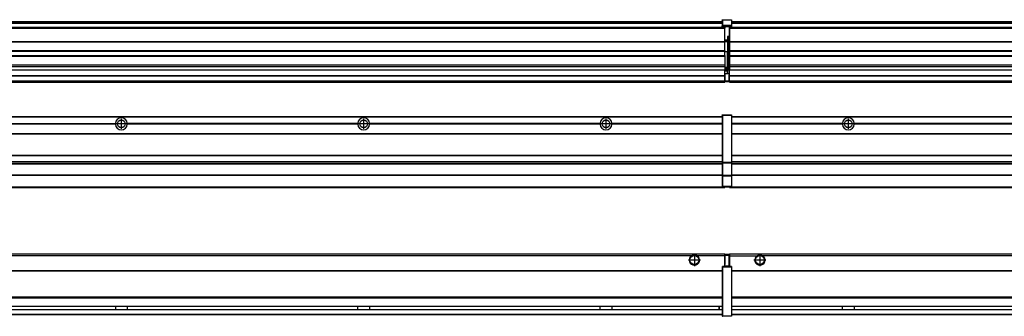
# Model space of a CAD drawing. Header units: inches. Extents: x -381 to 25622, y -418 to 176.
# Tile 19 of 47: x 2869 to 3682, y -154 to 90. Entities that reach past the tile are written whole.
import ezdxf

# ---------------------------------------------------------------- set-up
doc = ezdxf.new("R2010")
doc.units = ezdxf.units.IN
doc.linetypes.add('DOT_CENTER', pattern=[14, 12, -1, 0, -1])
doc.layers.add('1', color=7, linetype='Continuous')

# ---------------------------------------------------------------- blocks, each defined once
blk = doc.blocks.new('Modulos_intermedio__FL-14__2__19', base_point=(3455.18, -48.03))
at = {"color": 7, "linetype": 'Continuous'}
for p, q in [((3456.88, 10.47), (4849.18, 10.47)), ((3456.88, 10.22), (4849.18, 10.22)), ((3476.43, 10.47), (3476.48, 10.52)), ((3476.48, 10.52), (3483.88, 10.52)), ((3483.93, 10.47), (3483.88, 10.52)), ((3548.29, 4.77), (3456.88, 4.77)), ((3548.28, 4.47), (3456.88, 4.47)), ((3548.29, 4.17), (3456.88, 4.17)), ((3548.28, 4.47), (3548.29, 4.77)), ((3548.29, 4.17), (3548.28, 4.47)), ((3550.45, 6.05), (3550.45, 6.04)), ((3550.45, 2.91), (3550.45, 2.9)), ((3558.07, 4.77), (3558.08, 4.47)), ((3748.29, 4.77), (3558.07, 4.77)), ((3558.08, 4.47), (3558.07, 4.17)), ((3748.29, 4.17), (3558.07, 4.17)), ((3748.28, 4.47), (3558.08, 4.47)), ((3456.88, -3.53), (4849.18, -3.53)), ((3456.88, -3.78), (4849.18, -3.78)), ((4849.18, -4.03), (3456.88, -4.03)), ((3456.88, -21.53), (4849.18, -21.53)), ((3456.88, -21.78), (4849.18, -21.78)), ((3456.88, -26.73), (4849.18, -26.73)), ((3456.88, -26.82), (4849.18, -26.82)), ((3456.88, -28.37), (4849.18, -28.37)), ((3456.88, -28.53), (4849.18, -28.53)), ((3456.88, -28.65), (4849.18, -28.65)), ((4849.18, -38.02), (3456.88, -38.02)), ((4849.18, -38.11), (3456.88, -38.11)), ((3455.18, -47.53), (3455.18, -48.03)), ((3455.18, -48.03), (4851.18, -48.03)), ((3456.63, -47.53), (4849.43, -47.53))]:
    blk.add_line(p, q, dxfattribs=at)
blk.add_circle((3553.18, 4.47), 3.15, dxfattribs=at)
for start, end in [(3.5101, 176.4899), (183.51008, 356.48992)]:
    blk.add_arc((3553.18, 4.47), 4.9, start, end, dxfattribs=at)
at = {"layer": '1', "color": 2, "linetype": 'DOT_CENTER'}
for p, q in [((3553.18, 8.62), (3553.18, 0.32)), ((3557.33, 4.47), (3549.03, 4.47))]:
    blk.add_line(p, q, dxfattribs=at)
blk = doc.blocks.new('Modulos_intermedio__FL-14___25', base_point=(2055.18, -48.03))
at = {"color": 7, "linetype": 'Continuous'}
for p, q in [((2056.88, 10.47), (3449.18, 10.47)), ((2056.88, 10.22), (3449.18, 10.22)), ((3422.43, 10.47), (3422.48, 10.52)), ((3422.48, 10.52), (3429.88, 10.52)), ((3429.93, 10.47), (3429.88, 10.52)), ((3449.18, 11.72), (3449.19, 11.79)), ((3449.18, 11.72), (3449.18, 11.47)), ((3449.18, 11.47), (3449.43, 11.47)), ((3449.18, 11.47), (3449.18, -27.21)), ((3449.19, 11.79), (3449.2, 11.82)), ((3449.2, 11.82), (3449.22, 11.86)), ((3449.22, 11.86), (3449.25, 11.9)), ((3449.25, 11.9), (3449.29, 11.93)), ((3449.29, 11.93), (3449.34, 11.96)), ((3449.34, 11.96), (3449.36, 11.96)), ((3449.36, 11.96), (3449.43, 11.97)), ((3449.43, 11.97), (3456.63, 11.97)), ((3449.43, 11.97), (3449.43, 11.47)), ((3456.63, 11.47), (3449.43, 11.47)), ((3449.43, 11.47), (3449.43, -27.21)), ((3456.63, 11.97), (3456.63, 11.47)), ((3456.7, 11.96), (3456.63, 11.97)), ((3456.88, 11.47), (3456.63, 11.47)), ((3456.63, 11.47), (3456.63, -27.21)), ((3456.72, 11.96), (3456.7, 11.96)), ((3456.76, 11.93), (3456.72, 11.96)), ((3456.8, 11.9), (3456.76, 11.93)), ((3456.84, 11.86), (3456.8, 11.9)), ((3456.86, 11.82), (3456.84, 11.86)), ((3456.87, 11.79), (3456.86, 11.82)), ((3456.88, 11.72), (3456.87, 11.79)), ((3456.88, 11.72), (3456.88, 11.47)), ((3456.88, 11.47), (3456.88, -27.21)), ((2758.07, 4.77), (2948.29, 4.77)), ((2948.29, 4.17), (2758.07, 4.17)), ((2948.28, 4.47), (2758.08, 4.47)), ((2948.28, 4.47), (2948.29, 4.77)), ((2948.29, 4.17), (2948.28, 4.47)), ((2958.08, 4.47), (2958.07, 4.77)), ((3148.29, 4.77), (2958.07, 4.77)), ((2958.07, 4.17), (2958.08, 4.47)), ((3148.29, 4.17), (2958.07, 4.17)), ((3148.28, 4.47), (2958.08, 4.47)), ((3148.29, 4.77), (3148.28, 4.47)), ((3148.28, 4.47), (3148.29, 4.17)), ((3158.08, 4.47), (3158.07, 4.77)), ((3348.29, 4.77), (3158.07, 4.77)), ((3158.07, 4.17), (3158.08, 4.47)), ((3348.29, 4.17), (3158.07, 4.17)), ((3348.28, 4.47), (3158.08, 4.47)), ((3348.29, 4.77), (3348.28, 4.47)), ((3348.28, 4.47), (3348.29, 4.17)), ((3355.9, 6.05), (3355.91, 6.04)), ((3449.18, 4.77), (3358.07, 4.77)), ((3358.08, 4.47), (3358.07, 4.77)), ((3358.07, 4.17), (3358.08, 4.47)), ((3449.18, 4.17), (3358.07, 4.17)), ((3449.18, 4.47), (3358.08, 4.47)), ((2056.88, -3.53), (3449.18, -3.53)), ((2056.88, -3.78), (3449.18, -3.78)), ((3449.18, -4.03), (2056.88, -4.03)), ((2056.88, -21.53), (3449.18, -21.53)), ((2056.88, -21.78), (3449.18, -21.78)), ((2056.88, -26.73), (3449.18, -26.73)), ((2056.88, -26.82), (3449.18, -26.82)), ((2056.88, -28.37), (3449.18, -28.37)), ((2056.88, -28.53), (3449.18, -28.53)), ((2056.88, -28.65), (3449.18, -28.65)), ((3449.18, -27.21), (3449.18, -27.52)), ((3449.18, -27.21), (3449.43, -27.21)), ((3449.18, -27.52), (3449.18, -38.19)), ((3449.18, -27.52), (3449.19, -27.54)), ((3449.19, -27.54), (3449.22, -27.57)), ((3449.22, -27.57), (3449.25, -27.59)), ((3449.25, -27.59), (3449.29, -27.6)), ((3449.29, -27.6), (3449.34, -27.61)), ((3449.34, -27.61), (3449.36, -27.61)), ((3449.36, -27.61), (3449.43, -27.62)), ((3449.43, -27.21), (3449.43, -27.62)), ((3449.43, -27.21), (3456.63, -27.21)), ((3449.43, -27.62), (3449.43, -38.3)), ((3449.43, -27.62), (3456.63, -27.62)), ((3456.63, -27.21), (3456.63, -27.62)), ((3456.88, -27.21), (3456.63, -27.21)), ((3456.7, -27.61), (3456.63, -27.62)), ((3456.63, -27.62), (3456.63, -38.3)), ((3456.72, -27.61), (3456.7, -27.61)), ((3456.76, -27.6), (3456.72, -27.61)), ((3456.8, -27.59), (3456.76, -27.6)), ((3456.84, -27.57), (3456.8, -27.59)), ((3456.87, -27.54), (3456.84, -27.57)), ((3456.88, -27.52), (3456.87, -27.54)), ((3456.88, -27.21), (3456.88, -27.52)), ((3456.88, -27.52), (3456.88, -38.19)), ((3449.18, -38.02), (2056.88, -38.02)), ((3449.18, -38.11), (2056.88, -38.11)), ((3449.18, -38.19), (3449.19, -38.22)), ((3449.18, -38.19), (3449.18, -38.71)), ((3449.18, -38.71), (3449.18, -47.03)), ((3449.18, -38.71), (3449.43, -38.71)), ((3449.19, -38.22), (3449.22, -38.25)), ((3449.22, -38.25), (3449.25, -38.27)), ((3449.25, -38.27), (3449.29, -38.28)), ((3449.29, -38.28), (3449.34, -38.29)), ((3449.34, -38.29), (3449.36, -38.29)), ((3449.36, -38.29), (3449.43, -38.3)), ((3449.43, -38.3), (3449.43, -38.71)), ((3456.63, -38.3), (3449.43, -38.3)), ((3449.43, -38.71), (3449.43, -47.03)), ((3456.63, -38.71), (3449.43, -38.71)), ((3456.7, -38.29), (3456.63, -38.3)), ((3456.63, -38.3), (3456.63, -38.71)), ((3456.63, -38.71), (3456.63, -47.03)), ((3456.88, -38.71), (3456.63, -38.71)), ((3456.72, -38.29), (3456.7, -38.29)), ((3456.76, -38.28), (3456.72, -38.29)), ((3456.8, -38.27), (3456.76, -38.28)), ((3456.84, -38.25), (3456.8, -38.27)), ((3456.87, -38.22), (3456.84, -38.25)), ((3456.88, -38.19), (3456.87, -38.22)), ((3456.88, -38.19), (3456.88, -38.71)), ((3456.88, -38.71), (3456.88, -47.03)), ((2055.18, -48.03), (3451.18, -48.03)), ((2056.63, -47.53), (3449.43, -47.53)), ((3449.18, -47.03), (3449.18, -47.28)), ((3449.18, -47.03), (3449.43, -47.03)), ((3449.18, -47.28), (3449.19, -47.34)), ((3449.19, -47.34), (3449.2, -47.37)), ((3449.2, -47.37), (3449.22, -47.41)), ((3449.22, -47.41), (3449.25, -47.45)), ((3449.25, -47.45), (3449.29, -47.49)), ((3449.29, -47.49), (3449.34, -47.51)), ((3449.34, -47.51), (3449.36, -47.52)), ((3449.36, -47.52), (3449.43, -47.53)), ((3449.43, -47.03), (3449.43, -47.53)), ((3449.43, -47.03), (3456.63, -47.03)), ((3449.43, -47.53), (3456.63, -47.53)), ((3451.18, -47.53), (3451.18, -48.03)), ((3456.88, -47.03), (3456.63, -47.03)), ((3456.63, -47.03), (3456.63, -47.53)), ((3456.7, -47.52), (3456.63, -47.53)), ((3456.72, -47.51), (3456.7, -47.52)), ((3456.76, -47.49), (3456.72, -47.51)), ((3456.8, -47.45), (3456.76, -47.49)), ((3456.84, -47.41), (3456.8, -47.45)), ((3456.86, -47.37), (3456.84, -47.41)), ((3456.87, -47.34), (3456.86, -47.37)), ((3456.88, -47.28), (3456.87, -47.34)), ((3456.88, -47.03), (3456.88, -47.28))]:
    blk.add_line(p, q, dxfattribs=at)
for centre in [(2953.18, 4.47), (3153.18, 4.47), (3353.18, 4.47)]:
    blk.add_circle(centre, 3.15, dxfattribs=at)
for centre, start, end in [((2953.18, 4.47), 3.5101, 176.4899), ((3153.18, 4.47), 3.5101, 176.4899), ((3353.18, 4.47), 3.5101, 176.4899), ((2953.18, 4.47), 183.51008, 356.48992), ((3153.18, 4.47), 183.51008, 356.48992), ((3353.18, 4.47), 183.51008, 356.48992)]:
    blk.add_arc(centre, 4.9, start, end, dxfattribs=at)
at = {"layer": '1', "color": 2, "linetype": 'DOT_CENTER'}
for p, q in [((2953.18, 8.62), (2953.18, 0.32)), ((3153.18, 8.62), (3153.18, 0.32)), ((3353.18, 8.62), (3353.18, 0.32)), ((2957.33, 4.47), (2949.03, 4.47)), ((3157.33, 4.47), (3149.03, 4.47)), ((3357.33, 4.47), (3349.03, 4.47))]:
    blk.add_line(p, q, dxfattribs=at)
blk = doc.blocks.new('F-246__35', base_point=(621.12, -75.97))
for name, p in [('Modulos_intermedio__FL-14___25', (2055.18, -48.03)), ('Modulos_intermedio__FL-14__2__19', (3455.18, -48.03))]:
    blk.add_blockref(name, p)
blk = doc.blocks.new('Alzado2', base_point=(2889, -32))
blk.add_blockref('F-246__35', (621.12, -75.97))
blk = doc.blocks.new('Modulos_intermedio__FL-14__2__45', base_point=(3455.18, 38.97))
at = {"color": 7, "linetype": 'Continuous'}
for p, q in [((3455.18, 84.47), (3455.18, 83.99)), ((3455.18, 83.99), (3455.18, 83.97)), ((4851.18, 83.99), (3455.18, 83.99)), ((3455.18, 83.97), (3455.18, 83.47)), ((3455.18, 83.97), (4851.18, 83.97)), ((3455.18, 83.47), (3455.18, 72.41)), ((3455.18, 83.47), (4851.18, 83.47)), ((3456.88, 88.97), (4849.18, 88.97)), ((3456.88, 88.96), (4849.18, 88.96)), ((3456.88, 88.35), (4849.18, 88.35)), ((3456.88, 88.03), (4849.18, 88.03)), ((3456.88, 87.7), (4849.18, 87.7)), ((3455.18, 72.41), (3455.18, 72.16)), ((3455.18, 72.41), (4851.18, 72.41)), ((3455.18, 72.16), (4851.18, 72.16)), ((3455.18, 72.16), (3455.18, 64.79)), ((4851.18, 64.79), (3455.18, 64.79)), ((3455.18, 64.79), (3455.18, 64.54)), ((3455.18, 64.54), (3455.18, 60.91)), ((3455.18, 64.54), (4851.18, 64.54)), ((3455.18, 60.91), (3455.18, 60.41)), ((3455.18, 60.91), (4851.18, 60.91)), ((3455.18, 60.41), (4851.18, 60.41)), ((3455.18, 60.41), (3455.18, 59.42)), ((3455.18, 59.42), (3455.18, 53.15)), ((3455.18, 53.15), (3455.18, 51.48)), ((3455.18, 53.15), (4851.18, 53.15)), ((4851.18, 51.48), (3455.18, 51.48)), ((3455.18, 51.48), (3455.18, 51.37)), ((3455.18, 51.37), (3455.18, 49.19)), ((3455.18, 49.19), (3455.18, 49.16)), ((3455.18, 49.19), (3769.43, 49.19)), ((3455.18, 44.48), (3455.18, 49.16)), ((3455.18, 49.16), (3769.43, 49.16)), ((3455.18, 44.48), (3455.18, 44.04)), ((3455.18, 44.48), (4851.13, 44.48)), ((3455.18, 39.97), (3455.18, 44.04)), ((3455.18, 44.04), (4851.13, 44.04)), ((3455.18, 39.97), (3455.18, 39.47)), ((3455.18, 39.97), (4851.13, 39.97)), ((3455.18, 39.47), (3455.18, 39.22)), ((3455.18, 39.47), (4851.13, 39.47)), ((3455.18, 39.22), (3455.18, 38.97)), ((3455.18, 39.22), (4851.13, 39.22)), ((3455.18, 38.97), (4851.13, 38.97))]:
    blk.add_line(p, q, dxfattribs=at)
blk = doc.blocks.new('Modulos_intermedio__FL-14___51', base_point=(2055.18, 38.97))
at = {"color": 7, "linetype": 'Continuous'}
for p, q in [((3449.18, 90.22), (3449.19, 90.29)), ((3449.18, 90.22), (3449.2, 90.24)), ((3449.18, 90.22), (3449.18, 90.16)), ((3449.18, 90.16), (3449.18, 90.22)), ((3449.18, 90.16), (3449.18, 85.33)), ((3449.19, 90.29), (3449.2, 90.32)), ((3449.2, 90.32), (3449.22, 90.36)), ((3449.2, 90.24), (3449.22, 90.28)), ((3449.22, 90.36), (3449.25, 90.4)), ((3449.22, 90.28), (3449.25, 90.32)), ((3449.25, 90.4), (3449.29, 90.43)), ((3449.25, 90.32), (3449.29, 90.35)), ((3449.29, 90.43), (3449.34, 90.46)), ((3449.29, 90.35), (3449.34, 90.37)), ((3449.34, 90.46), (3449.36, 90.46)), ((3449.34, 90.37), (3449.36, 90.38)), ((3449.36, 90.46), (3449.43, 90.47)), ((3449.36, 90.38), (3449.43, 90.39)), ((3449.43, 90.47), (3449.43, 90.39)), ((3449.43, 90.47), (3456.63, 90.47)), ((3449.43, 90.39), (3449.43, 85.56)), ((3449.43, 90.39), (3456.63, 90.39)), ((3456.63, 90.47), (3456.63, 90.39)), ((3456.7, 90.46), (3456.63, 90.47)), ((3456.63, 90.39), (3456.63, 85.56)), ((3456.7, 90.38), (3456.63, 90.39)), ((3456.72, 90.46), (3456.7, 90.46)), ((3456.72, 90.37), (3456.7, 90.38)), ((3456.76, 90.43), (3456.72, 90.46)), ((3456.76, 90.35), (3456.72, 90.37)), ((3456.8, 90.4), (3456.76, 90.43)), ((3456.8, 90.32), (3456.76, 90.35)), ((3456.84, 90.36), (3456.8, 90.4)), ((3456.84, 90.28), (3456.8, 90.32)), ((3456.86, 90.32), (3456.84, 90.36)), ((3456.86, 90.24), (3456.84, 90.28)), ((3456.87, 90.29), (3456.86, 90.32)), ((3456.88, 90.22), (3456.86, 90.24)), ((3456.88, 90.22), (3456.87, 90.29)), ((3456.88, 90.16), (3456.88, 90.22)), ((3456.88, 90.22), (3456.88, 90.16)), ((3456.88, 90.16), (3456.88, 85.33)), ((3451.18, 83.99), (2055.18, 83.99)), ((2055.18, 83.97), (3451.18, 83.97)), ((2055.18, 83.47), (3451.18, 83.47)), ((2056.88, 88.97), (3449.18, 88.97)), ((2056.88, 88.96), (3449.18, 88.96)), ((2056.88, 88.35), (3449.18, 88.35)), ((2056.88, 88.03), (3449.18, 88.03)), ((2056.88, 87.7), (3449.18, 87.7)), ((3449.18, 85.33), (3449.19, 85.4)), ((3449.18, 85.33), (3449.18, 85.22)), ((3449.18, 85.22), (3449.19, 85.29)), ((3449.18, 85.22), (3449.18, 84.97)), ((3449.18, 84.97), (3449.43, 84.97)), ((3449.18, 84.97), (3449.18, 84.72)), ((3449.19, 84.66), (3449.18, 84.72)), ((3449.19, 85.4), (3449.2, 85.42)), ((3449.19, 85.29), (3449.2, 85.32)), ((3449.2, 84.63), (3449.19, 84.66)), ((3449.2, 85.42), (3449.22, 85.46)), ((3449.2, 85.32), (3449.22, 85.36)), ((3449.22, 84.59), (3449.2, 84.63)), ((3449.22, 85.46), (3449.25, 85.5)), ((3449.25, 85.4), (3449.22, 85.36)), ((3449.22, 85.36), (3449.25, 85.4)), ((3449.25, 84.55), (3449.22, 84.59)), ((3449.25, 85.5), (3449.29, 85.53)), ((3449.25, 85.4), (3449.29, 85.43)), ((3449.29, 84.51), (3449.25, 84.55)), ((3449.29, 85.53), (3449.34, 85.55)), ((3449.34, 85.46), (3449.29, 85.43)), ((3449.29, 85.43), (3449.34, 85.46)), ((3449.34, 84.49), (3449.29, 84.51)), ((3449.34, 85.55), (3449.36, 85.55)), ((3449.34, 85.46), (3449.36, 85.46)), ((3449.36, 84.48), (3449.34, 84.49)), ((3449.36, 85.55), (3449.43, 85.56)), ((3449.36, 85.46), (3449.43, 85.47)), ((3449.43, 84.47), (3449.36, 84.48)), ((3449.43, 85.56), (3449.43, 85.47)), ((3456.63, 85.56), (3449.43, 85.56)), ((3449.43, 85.47), (3449.43, 84.97)), ((3449.43, 85.47), (3456.63, 85.47)), ((3449.43, 84.97), (3449.43, 84.47)), ((3449.43, 84.97), (3451.18, 84.97)), ((3449.43, 84.47), (3451.18, 84.47)), ((3451.18, 84.97), (3454.88, 84.97)), ((3451.18, 84.97), (3451.18, 83.97)), ((3451.18, 83.97), (3451.18, 83.47)), ((3451.18, 72.41), (3451.18, 83.47)), ((3454.88, 84.97), (3454.88, 77.44)), ((3454.88, 84.97), (3456.63, 84.97)), ((3454.88, 84.47), (3456.63, 84.47)), ((3456.7, 85.55), (3456.63, 85.56)), ((3456.63, 85.56), (3456.63, 85.47)), ((3456.7, 85.46), (3456.63, 85.47)), ((3456.63, 85.47), (3456.63, 84.97)), ((3456.88, 84.97), (3456.63, 84.97)), ((3456.63, 84.97), (3456.63, 84.47)), ((3456.63, 84.47), (3456.7, 84.48)), ((3456.72, 85.55), (3456.7, 85.55)), ((3456.72, 85.46), (3456.7, 85.46)), ((3456.7, 84.48), (3456.72, 84.49)), ((3456.76, 85.53), (3456.72, 85.55)), ((3456.72, 85.46), (3456.76, 85.43)), ((3456.76, 85.43), (3456.72, 85.46)), ((3456.72, 84.49), (3456.76, 84.51)), ((3456.8, 85.5), (3456.76, 85.53)), ((3456.8, 85.4), (3456.76, 85.43)), ((3456.76, 84.51), (3456.8, 84.55)), ((3456.84, 85.46), (3456.8, 85.5)), ((3456.8, 85.4), (3456.84, 85.36)), ((3456.84, 85.36), (3456.8, 85.4)), ((3456.8, 84.55), (3456.84, 84.59)), ((3456.86, 85.42), (3456.84, 85.46)), ((3456.86, 85.32), (3456.84, 85.36)), ((3456.84, 84.59), (3456.86, 84.63)), ((3456.87, 85.4), (3456.86, 85.42)), ((3456.87, 85.29), (3456.86, 85.32)), ((3456.86, 84.63), (3456.87, 84.66)), ((3456.88, 85.33), (3456.87, 85.4)), ((3456.88, 85.22), (3456.87, 85.29)), ((3456.87, 84.66), (3456.88, 84.72)), ((3456.88, 85.33), (3456.88, 85.22)), ((3456.88, 85.22), (3456.88, 84.97)), ((3456.88, 84.97), (3456.88, 84.72)), ((3453.43, 73.5), (3451.18, 73.5)), ((3454.88, 76.45), (3453.43, 76.45)), ((3453.43, 76.45), (3453.43, 73.5)), ((3453.43, 73.5), (3453.68, 73.5)), ((3453.43, 73), (3453.43, 73.5)), ((3453.68, 73.19), (3453.67, 73.21)), ((3453.68, 76.45), (3453.68, 73.5)), ((3453.68, 76.3), (3454.88, 76.3)), ((3453.68, 73.25), (3453.68, 73.5)), ((3453.68, 73.19), (3453.68, 72.5)), ((3454.88, 79.65), (3455.18, 79.58)), ((3454.88, 78.12), (3455.18, 78.12)), ((3454.88, 77.6), (3455.18, 77.6)), ((3454.88, 77.44), (3455.18, 77.36)), ((3454.88, 76.45), (3455.18, 76.53)), ((3454.88, 76.3), (3454.88, 76.45)), ((3455.18, 76.3), (3454.88, 76.3)), ((3454.88, 63.97), (3454.88, 76.3)), ((2055.18, 72.41), (3451.18, 72.41)), ((2055.18, 72.16), (3451.18, 72.16)), ((3453.43, 73), (3451.18, 73)), ((3451.18, 72.5), (3453.43, 72.5)), ((3451.18, 72.41), (3451.18, 72.16)), ((3451.18, 64.79), (3451.18, 72.16)), ((3453.43, 73), (3453.43, 72.5)), ((3453.43, 72.5), (3453.43, 63.97)), ((3453.68, 72.5), (3453.43, 72.5)), ((3453.68, 63.97), (3453.68, 72.5)), ((3451.18, 64.79), (2055.18, 64.79)), ((2055.18, 64.54), (3451.18, 64.54)), ((2055.18, 60.91), (3451.18, 60.91)), ((2055.18, 60.41), (3451.18, 60.41)), ((3451.18, 64.79), (3451.18, 64.54)), ((3451.18, 60.91), (3451.18, 64.54)), ((3453.43, 63.97), (3451.18, 63.97)), ((3451.18, 60.91), (3451.18, 60.41)), ((3451.18, 60.41), (3451.18, 59.42)), ((3451.18, 59.42), (3451.18, 53.15)), ((3453.43, 63.97), (3453.68, 63.97)), ((3453.43, 50.98), (3453.43, 63.97)), ((3453.68, 63.97), (3454.88, 63.97)), ((3453.68, 50.98), (3453.68, 63.97)), ((3455.18, 63.97), (3454.88, 63.97)), ((3454.88, 49.58), (3454.88, 63.97)), ((2055.18, 53.15), (3451.18, 53.15)), ((3451.18, 51.48), (2055.18, 51.48)), ((2778.18, 49.19), (3451.18, 49.19)), ((2778.18, 49.16), (3451.18, 49.16)), ((3451.18, 53.15), (3451.18, 51.48)), ((3451.18, 51.48), (3451.18, 51.37)), ((3451.18, 51.37), (3451.18, 49.19)), ((3453.43, 50.98), (3451.18, 50.98)), ((3453.43, 49.98), (3451.18, 49.98)), ((3451.18, 49.19), (3451.18, 49.16)), ((3451.18, 47.58), (3451.18, 49.16)), ((3453.43, 48.98), (3451.18, 48.98)), ((3453.43, 49.98), (3453.43, 50.98)), ((3453.43, 50.98), (3453.68, 50.98)), ((3453.43, 49.98), (3453.43, 48.98)), ((3453.43, 47.91), (3453.43, 48.98)), ((3453.68, 48.98), (3453.43, 48.98)), ((3453.68, 49.73), (3453.68, 50.98)), ((3453.68, 49.73), (3453.68, 48.98)), ((3453.68, 49.58), (3454.88, 49.58)), ((3453.68, 47.66), (3453.68, 48.98)), ((3453.68, 48.93), (3454.88, 48.93)), ((3454.88, 48.93), (3454.88, 49.58)), ((3455.18, 49.58), (3454.88, 49.58)), ((3454.88, 48.93), (3454.88, 47.33)), ((3454.88, 48.93), (3455.18, 48.85)), ((2055.18, 44.48), (3451.13, 44.48)), ((2055.18, 44.04), (3451.13, 44.04)), ((3451.13, 44.48), (3451.13, 47.58)), ((3451.13, 47.58), (3451.18, 47.58)), ((3451.13, 45.47), (3451.18, 45.48)), ((3451.13, 44.48), (3451.18, 44.48)), ((3451.13, 44.48), (3451.13, 44.04)), ((3451.13, 39.97), (3451.13, 44.04)), ((3453.43, 47.91), (3451.18, 47.91)), ((3451.18, 46), (3451.18, 47.58)), ((3451.18, 46), (3453.43, 46)), ((3451.18, 46), (3451.18, 39.97)), ((3453.43, 46), (3453.43, 47.91)), ((3453.43, 47.91), (3453.52, 47.89)), ((3453.43, 46), (3454.88, 46)), ((3453.52, 47.89), (3453.6, 47.83)), ((3453.6, 47.83), (3453.66, 47.75)), ((3453.66, 47.75), (3453.68, 47.66)), ((3453.68, 46), (3453.68, 47.66)), ((3455.18, 45.08), (3454.63, 44.93)), ((3454.63, 44.93), (3454.63, 39.97)), ((3454.88, 47.33), (3454.88, 46)), ((3455.18, 45.92), (3454.88, 46)), ((3454.88, 45), (3455.18, 45.08)), ((3454.88, 45), (3454.88, 39.97)), ((3454.88, 44.81), (3455.18, 44.87)), ((3454.88, 41.31), (3455.18, 41.37)), ((3454.88, 40.83), (3455.18, 40.91)), ((2055.18, 39.97), (3451.13, 39.97)), ((2055.18, 39.47), (3451.13, 39.47)), ((2055.18, 39.22), (3451.13, 39.22)), ((2055.18, 38.97), (3451.13, 38.97)), ((3451.18, 40.48), (3451.13, 40.48)), ((3451.13, 39.97), (3451.13, 39.47)), ((3451.13, 39.22), (3451.13, 39.47)), ((3451.13, 39.22), (3451.13, 38.97)), ((3451.18, 39.97), (3451.18, 39.47)), ((3451.18, 39.97), (3454.63, 39.97)), ((3451.18, 39.47), (3454.63, 39.47)), ((3454.63, 39.97), (3454.63, 39.47)), ((3454.88, 39.97), (3454.63, 39.97)), ((3454.88, 39.97), (3454.88, 39.72))]:
    blk.add_line(p, q, dxfattribs=at)
for centre, start, end in [((3453.43, 73.25), 270, 0), ((3453.43, 49.73), 0, 90), ((3454.63, 39.72), 270, 0)]:
    blk.add_arc(centre, 0.25, start, end, dxfattribs=at)
blk = doc.blocks.new('F-246__61', base_point=(621.12, 38.97))
for name, p in [('Modulos_intermedio__FL-14___51', (2055.18, 38.97)), ('Modulos_intermedio__FL-14__2__45', (3455.18, 38.97))]:
    blk.add_blockref(name, p)
blk = doc.blocks.new('Inferior2', base_point=(2889, 64.72))
blk.add_blockref('F-246__61', (621.12, 38.97))
blk = doc.blocks.new('Modulos_intermedio__FL-14__2__70', base_point=(3455.18, -154.47))
at = {"color": 7, "linetype": 'Continuous'}
for p, q in [((3455.18, -102.97), (3455.18, -104.47)), ((3455.18, -102.97), (4851.13, -102.97)), ((3455.18, -104.47), (3477.77, -104.47)), ((3455.18, -104.47), (3455.18, -113.47)), ((3477.77, -104.47), (3478.72, -103.98)), ((3478.72, -103.98), (3480.18, -103.72)), ((3480.18, -103.72), (3481.63, -103.98)), ((3481.63, -103.98), (3482.59, -104.47)), ((4823.77, -104.47), (3482.59, -104.47)), ((3456.88, -116.72), (4849.18, -116.72)), ((3456.88, -116.97), (4849.18, -116.97)), ((4849.18, -117.22), (3456.88, -117.22)), ((4849.18, -138.72), (3456.88, -138.72)), ((4849.18, -138.97), (3456.88, -138.97)), ((3456.88, -139.22), (4849.18, -139.22)), ((3456.88, -145.97), (4849.18, -145.97)), ((3456.88, -146.22), (4849.18, -146.22)), ((3548.28, -146.3), (3548.28, -146.22)), ((3558.08, -146.22), (3558.08, -146.3)), ((3456.88, -148.72), (4849.18, -148.72)), ((3456.88, -148.97), (4849.18, -148.97)), ((3456.88, -152.72), (4849.18, -152.72)), ((3456.88, -152.97), (4849.18, -152.97)), ((3548.28, -146.59), (3548.28, -146.3)), ((3548.29, -147.23), (3548.28, -146.59)), ((3548.28, -148.6), (3548.29, -147.56)), ((3548.28, -148.72), (3548.28, -148.6)), ((3548.29, -147.56), (3548.29, -147.23)), ((3558.08, -146.52), (3558.07, -147.23)), ((3558.07, -147.23), (3558.07, -147.72)), ((3558.07, -147.72), (3558.08, -148.43)), ((3558.08, -146.3), (3558.08, -146.52)), ((3558.08, -148.43), (3558.08, -148.65)), ((3558.08, -148.65), (3558.08, -148.72))]:
    blk.add_line(p, q, dxfattribs=at)
for radius in [4, 3.7]:
    blk.add_circle((3480.18, -107.97), radius, dxfattribs=at)
blk.add_arc((3480.18, -107.97), 4.25, 124.56032, 55.43968, dxfattribs=at)
at = {"layer": '1', "color": 2, "linetype": 'DOT_CENTER'}
for p, q in [((3480.18, -102.97), (3480.18, -112.97)), ((3485.18, -107.97), (3475.18, -107.97))]:
    blk.add_line(p, q, dxfattribs=at)
blk = doc.blocks.new('Modulos_intermedio__FL-14___76', base_point=(2055.18, -154.47))
at = {"color": 7, "linetype": 'Continuous'}
for p, q in [((2055.18, -102.97), (3451.13, -102.97)), ((3423.77, -104.47), (2082.59, -104.47)), ((3424.72, -103.98), (3423.77, -104.47)), ((3426.18, -103.72), (3424.72, -103.98)), ((3427.63, -103.98), (3426.18, -103.72)), ((3428.59, -104.47), (3427.63, -103.98)), ((3451.13, -104.47), (3428.59, -104.47)), ((3451.13, -104.47), (3451.13, -102.97)), ((3451.13, -111.58), (3451.13, -104.47)), ((3451.18, -104.48), (3451.13, -104.48)), ((3451.18, -105.48), (3451.13, -105.48)), ((3454.63, -103.47), (3451.18, -103.47)), ((3451.18, -103.47), (3451.18, -103.97)), ((3451.18, -103.97), (3454.63, -103.97)), ((3451.18, -103.97), (3451.18, -111.58)), ((3454.63, -103.47), (3454.63, -103.97)), ((3454.88, -103.97), (3454.63, -103.97)), ((3454.63, -103.97), (3454.63, -112.97)), ((3454.88, -103.72), (3454.88, -103.97)), ((3454.88, -103.97), (3454.88, -112.97)), ((3454.88, -104.83), (3455.18, -104.91)), ((3449.18, -113.72), (3449.19, -113.66)), ((3449.18, -113.72), (3449.18, -113.97)), ((3449.19, -113.66), (3449.2, -113.63)), ((3449.2, -113.63), (3449.22, -113.59)), ((3449.22, -113.59), (3449.25, -113.55)), ((3449.25, -113.55), (3449.29, -113.51)), ((3449.29, -113.51), (3449.34, -113.49)), ((3449.34, -113.49), (3449.36, -113.48)), ((3449.36, -113.48), (3449.43, -113.47)), ((3449.43, -113.47), (3449.43, -113.97)), ((3451.18, -113.47), (3449.43, -113.47)), ((3451.13, -109.47), (3451.18, -109.48)), ((3451.18, -111.58), (3451.13, -111.58)), ((3451.18, -113.47), (3451.18, -111.58)), ((3454.63, -112.97), (3451.18, -112.97)), ((3454.88, -113.47), (3451.18, -113.47)), ((3454.88, -112.97), (3454.63, -112.97)), ((3454.63, -112.97), (3454.63, -113.47)), ((3454.88, -106.47), (3455.18, -106.47)), ((3454.88, -107.48), (3455.18, -107.48)), ((3454.88, -111.93), (3455.18, -112.01)), ((3454.88, -112.97), (3454.88, -113.26)), ((3454.88, -113.26), (3454.88, -113.47)), ((3456.63, -113.47), (3454.88, -113.47)), ((3456.63, -113.47), (3456.63, -113.97)), ((3456.7, -113.48), (3456.63, -113.47)), ((3456.72, -113.49), (3456.7, -113.48)), ((3456.76, -113.51), (3456.72, -113.49)), ((3456.8, -113.55), (3456.76, -113.51)), ((3456.84, -113.59), (3456.8, -113.55)), ((3456.86, -113.63), (3456.84, -113.59)), ((3456.87, -113.66), (3456.86, -113.63)), ((3456.88, -113.72), (3456.87, -113.66)), ((3456.88, -113.72), (3456.88, -113.97)), ((2056.88, -116.72), (3449.18, -116.72)), ((2056.88, -116.97), (3449.18, -116.97)), ((3449.18, -117.22), (2056.88, -117.22)), ((3449.18, -113.97), (3449.43, -113.97)), ((3449.18, -113.97), (3449.18, -153.97)), ((3449.43, -113.97), (3449.43, -153.97)), ((3456.63, -113.97), (3449.43, -113.97)), ((3456.63, -113.97), (3456.63, -153.97)), ((3456.88, -113.97), (3456.63, -113.97)), ((3456.88, -113.97), (3456.88, -153.97)), ((3449.18, -138.72), (2056.88, -138.72)), ((3449.18, -138.97), (2056.88, -138.97)), ((2056.88, -139.22), (3449.18, -139.22)), ((2056.88, -145.97), (3449.18, -145.97)), ((2056.88, -146.22), (3449.18, -146.22)), ((2948.28, -146.22), (2948.28, -146.3)), ((2958.08, -146.22), (2958.08, -146.3)), ((3148.28, -146.3), (3148.28, -146.22)), ((3158.08, -146.22), (3158.08, -146.3)), ((3348.28, -146.3), (3348.28, -146.22)), ((3358.08, -146.22), (3358.08, -146.3)), ((3446.24, -146.4), (3446.46, -146.22)), ((3446.6, -146.22), (3446.6, -146.26)), ((3446.6, -146.26), (3446.6, -146.97)), ((2056.88, -148.72), (3449.18, -148.72)), ((2056.88, -148.97), (3449.18, -148.97)), ((2056.88, -152.72), (3449.18, -152.72)), ((2056.88, -152.97), (3449.18, -152.97)), ((2948.28, -146.3), (2948.28, -146.52)), ((2948.28, -146.52), (2948.29, -147.23)), ((2948.29, -147.72), (2948.28, -148.43)), ((2948.28, -148.43), (2948.28, -148.65)), ((2948.28, -148.65), (2948.28, -148.72)), ((2948.29, -147.23), (2948.29, -147.72)), ((2958.08, -146.52), (2958.07, -147.23)), ((2958.07, -147.23), (2958.07, -147.72)), ((2958.07, -147.72), (2958.08, -148.43)), ((2958.08, -146.3), (2958.08, -146.52)), ((2958.08, -148.43), (2958.08, -148.65)), ((2958.08, -148.65), (2958.08, -148.72)), ((3148.28, -146.52), (3148.28, -146.3)), ((3148.29, -147.23), (3148.28, -146.52)), ((3148.28, -148.2), (3148.29, -147.72)), ((3148.28, -148.65), (3148.28, -148.2)), ((3148.28, -148.72), (3148.28, -148.65)), ((3148.29, -147.72), (3148.29, -147.23)), ((3158.08, -146.52), (3158.07, -147.23)), ((3158.07, -147.23), (3158.07, -147.72)), ((3158.07, -147.72), (3158.08, -148.43)), ((3158.08, -146.3), (3158.08, -146.52)), ((3158.08, -148.43), (3158.08, -148.65)), ((3158.08, -148.65), (3158.08, -148.72)), ((3348.28, -146.52), (3348.28, -146.3)), ((3348.29, -147.23), (3348.28, -146.52)), ((3348.28, -148.2), (3348.29, -147.72)), ((3348.28, -148.65), (3348.28, -148.2)), ((3348.28, -148.72), (3348.28, -148.65)), ((3348.29, -147.72), (3348.29, -147.23)), ((3358.07, -147.23), (3358.06, -147.56)), ((3358.06, -147.56), (3358.08, -148.5)), ((3358.08, -146.3), (3358.07, -146.59)), ((3358.07, -146.59), (3358.07, -147.23)), ((3358.08, -148.5), (3358.08, -148.6)), ((3358.08, -148.6), (3358.08, -148.72)), ((3446.18, -146.65), (3446.24, -146.4)), ((3446.18, -146.65), (3446.18, -147.16)), ((3446.18, -147.16), (3446.18, -148.23)), ((3446.18, -148.23), (3446.24, -148.55)), ((3446.24, -148.55), (3446.46, -148.72)), ((3446.6, -146.97), (3446.6, -148.69)), ((3446.6, -148.69), (3446.6, -148.72)), ((3449.18, -153.97), (3449.18, -154.22)), ((3449.18, -153.97), (3449.43, -153.97)), ((3449.18, -154.22), (3449.19, -154.29)), ((3449.19, -154.29), (3449.2, -154.32)), ((3449.2, -154.32), (3449.22, -154.36)), ((3449.22, -154.36), (3449.25, -154.4)), ((3449.43, -153.97), (3456.63, -153.97)), ((3449.43, -153.97), (3449.43, -154.47)), ((3456.63, -153.97), (3456.63, -154.47)), ((3456.88, -153.97), (3456.63, -153.97)), ((3456.84, -154.36), (3456.8, -154.4)), ((3456.86, -154.32), (3456.84, -154.36)), ((3456.87, -154.29), (3456.86, -154.32)), ((3456.88, -154.22), (3456.87, -154.29)), ((3456.88, -153.97), (3456.88, -154.22)), ((3449.25, -154.4), (3449.29, -154.43)), ((3449.29, -154.43), (3449.34, -154.46)), ((3449.34, -154.46), (3449.36, -154.46)), ((3449.36, -154.46), (3449.43, -154.47)), ((3456.63, -154.47), (3449.43, -154.47)), ((3456.7, -154.46), (3456.63, -154.47)), ((3456.72, -154.46), (3456.7, -154.46)), ((3456.76, -154.43), (3456.72, -154.46)), ((3456.8, -154.4), (3456.76, -154.43))]:
    blk.add_line(p, q, dxfattribs=at)
for radius in [4, 3.7]:
    blk.add_circle((3426.18, -107.97), radius, dxfattribs=at)
for centre, radius, start, end in [((3426.18, -107.97), 4.25, 124.56032, 55.43968), ((3454.63, -103.72), 0.25, 0, 90)]:
    blk.add_arc(centre, radius, start, end, dxfattribs=at)
at = {"layer": '1', "color": 2, "linetype": 'DOT_CENTER'}
for p, q in [((3426.18, -102.97), (3426.18, -112.97)), ((3431.18, -107.97), (3421.18, -107.97))]:
    blk.add_line(p, q, dxfattribs=at)
blk = doc.blocks.new('F-246__84', base_point=(621.12, -154.47))
for name, p in [('Modulos_intermedio__FL-14___76', (2055.18, -154.47)), ('Modulos_intermedio__FL-14__2__70', (3455.18, -154.47))]:
    blk.add_blockref(name, p)
blk = doc.blocks.new('Superior1', base_point=(2889, -128.72))
blk.add_blockref('F-246__84', (621.12, -154.47))

msp = doc.modelspace()

# ---------------------------------------------------------------- block references
for name, p in [('Inferior2', (2889, 64.72)), ('Alzado2', (2889, -32)), ('Superior1', (2889, -128.72))]:
    msp.add_blockref(name, p)

doc.saveas('drawing.dxf')
